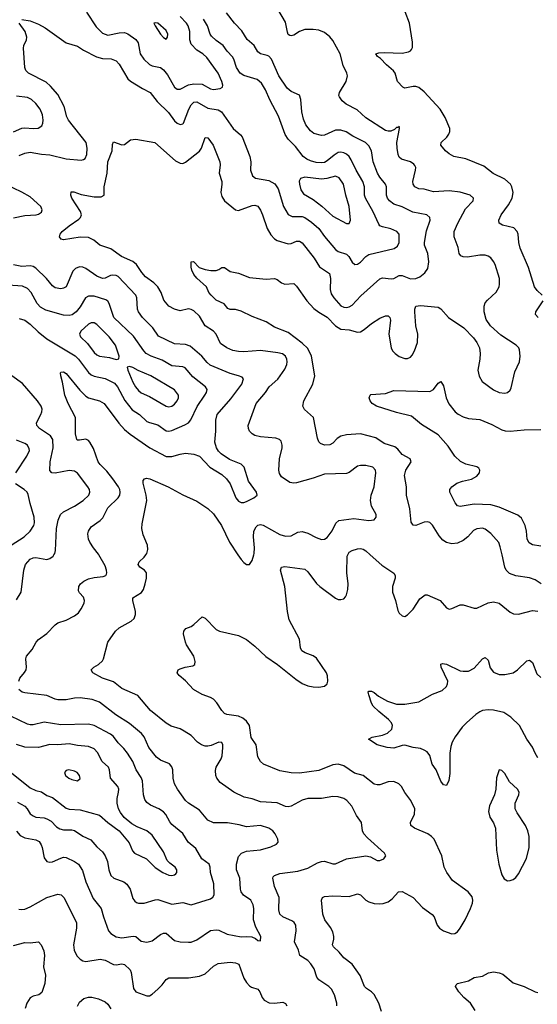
# Model space of a CAD drawing. Header units: inches. Extents: x 990586 to 1117858, y 769490 to 892071.
# Tile 184 of 248: x 1043894 to 1047625, y 856761 to 863855. Entities that reach past the tile are written whole.
import ezdxf

# ---------------------------------------------------------------- set-up
doc = ezdxf.new("R2010")
doc.units = ezdxf.units.IN
doc.header["$MEASUREMENT"] = 0
doc.layers.add('B0845', color=7, linetype='Continuous')
doc.layers.add('B0846', color=7, linetype='Continuous')

msp = doc.modelspace()

# ---------------------------------------------------------------- linework, layer by layer
at = {"layer": 'B0845', "color": 6}
for points, elevation in [([(1043870, 859675.8), (1043904.8, 859730), (1043924.8, 859890), (1043936.4, 859930), (1043970, 859968.6), (1043990, 859978), (1044010, 859979.4), (1044090, 859965.5), (1044110, 859971.7), (1044134.3, 859990), (1044140.9, 860000)], 3000), ([(1043886.8, 859090), (1043894.5, 859110), (1043929.5, 859150.5), (1043939.7, 859170), (1043943.7, 859190), (1043939, 859250), (1043941.9, 859270), (1043983.2, 859316.8), (1044012, 859370), (1044030, 859390.4), (1044090, 859432.7), (1044150, 859494.2), (1044170, 859508.2), (1044230, 859528.7), (1044290, 859559.4), (1044317.4, 859582.6), (1044337.6, 859610), (1044358.3, 859650), (1044361.2, 859670), (1044353.8, 859693.8), (1044325.3, 859725.3), (1044318.9, 859738.9), (1044320.3, 859770), (1044332.9, 859790), (1044355.9, 859810), (1044390, 859825.8), (1044430, 859837), (1044496.8, 859843.2), (1044513.7, 859850), (1044519.5, 859860.5), (1044523, 859870), (1044520.6, 859890), (1044510, 859920.2), (1044464.8, 860000)], 2900), ([(1046180.5, 856750), (1046179.4, 856770), (1046162.3, 856830), (1046142.4, 856870), (1046123.4, 856890), (1046050, 856938.1), (1046036.5, 856956.5), (1046015.7, 857015.7), (1045993.1, 857053.1), (1045970, 857077), (1045912.9, 857112.9), (1045904.4, 857150), (1045875.6, 857210), (1045886.1, 857290), (1045883.6, 857330), (1045873, 857350), (1045860.2, 857360.2), (1045790.1, 857390.1), (1045768.9, 857410), (1045762.6, 857442.6), (1045765.1, 857530), (1045730.8, 857610), (1045718.3, 857670), (1045721.9, 857678.1), (1045731.2, 857690), (1045770, 857702.4), (1045899.1, 857720.9), (1045970, 857740.7), (1046040, 857780), (1046070, 857790.3), (1046090, 857791.2), (1046150, 857772.7), (1046170, 857772.3), (1046250, 857807.9), (1046390, 857831.2), (1046422.8, 857822.8), (1046470, 857798.1), (1046490, 857796.9), (1046518.9, 857810), (1046532.7, 857830), (1046524.6, 857850), (1046401.1, 857961.1), (1046375.3, 857990), (1046366, 858010), (1046356.7, 858070), (1046320.7, 858120.7), (1046288.8, 858188.8), (1046252.8, 858230), (1046230, 858243.8), (1046190, 858254.8), (1046150, 858258.6), (1046070, 858244.5), (1045970, 858244.7), (1045929.1, 858230.9), (1045850, 858187.5), (1045830, 858184.1), (1045810, 858187.1), (1045750, 858212.6), (1045630, 858220.5), (1045570, 858240.6), (1045512.2, 858252.2), (1045438, 858290), (1045339.7, 858359.7), (1045315.1, 858390), (1045307.7, 858410), (1045305.2, 858445.2), (1045310.6, 858470), (1045346.3, 858530), (1045353.6, 858550), (1045359.1, 858610), (1045357.8, 858630), (1045350, 858647.4), (1045330, 858650.5), (1045274.1, 858625.9), (1045250, 858619.8), (1045230, 858620.8), (1045203.9, 858630), (1045176.6, 858650), (1045130, 858696.4), (1045079.9, 858730), (1045050, 858744.9), (1044985, 858765), (1044950, 858785.7), (1044837.3, 858877.3), (1044744.6, 858984.6), (1044630, 859035.2), (1044570, 859084.5), (1044490, 859110.7), (1044421.8, 859150), (1044409.9, 859170), (1044428, 859190), (1044461.1, 859210), (1044490, 859236.3), (1044498.3, 859250), (1044529.9, 859370), (1044584, 859450), (1044610, 859474.1), (1044698.3, 859521.7), (1044718.3, 859541.7), (1044728.3, 859570), (1044728.2, 859590), (1044708.3, 859670), (1044710.5, 859689.5), (1044772.4, 859727.6), (1044785.5, 859750), (1044799.4, 859790), (1044807.7, 859830), (1044807.6, 859870), (1044793.1, 859890), (1044761.1, 859910), (1044748.4, 859930), (1044754.8, 859950), (1044790, 859981.4), (1044803.7, 860000)], 2800), ([(1046501.5, 856710), (1046482.3, 856770), (1046450, 856832.2), (1046430.7, 856850.7), (1046393.5, 856873.5), (1046379.2, 856890), (1046347.3, 856967.3), (1046291.1, 857051.1), (1046230, 857095.2), (1046196.8, 857136.8), (1046155.1, 857175.1), (1046149.8, 857190), (1046158.9, 857230), (1046158.1, 857250), (1046150, 857282.7), (1046135.3, 857315.3), (1046093.8, 857370), (1046079.6, 857410), (1046069.3, 857510), (1046077.7, 857530), (1046090, 857538.7), (1046150, 857543.3), (1046270, 857538.3), (1046330, 857555.9), (1046350, 857548.9), (1046390, 857510.4), (1046410, 857498.7), (1046450, 857486.2), (1046490, 857483.9), (1046513.2, 857486.8), (1046550, 857500.2), (1046578.5, 857521.5), (1046624, 857570), (1046650, 857574), (1046730.5, 857530.5), (1046797.9, 857457.9), (1046867.6, 857407.6), (1046882, 857390), (1046903.5, 857330), (1046919.8, 857310), (1046950, 857289.3), (1047010, 857269.7), (1047030, 857271.2), (1047050, 857283.8), (1047070, 857308.4), (1047106, 857370), (1047143.6, 857450), (1047157.1, 857490), (1047159.7, 857510), (1047155.2, 857535.2), (1047126.8, 857570), (1047013.5, 857653.5), (1046972.2, 857710), (1046954.6, 857750), (1046938, 857830), (1046881.1, 857950), (1046863.2, 857970), (1046834.9, 857990), (1046738.8, 858030), (1046713.8, 858050), (1046711.3, 858070), (1046739.8, 858130), (1046741.2, 858170), (1046714.5, 858230), (1046670, 858285.8), (1046645.3, 858330), (1046626.7, 858350), (1046590, 858366.8), (1046550, 858362.9), (1046490, 858341.9), (1046470, 858341.2), (1046450, 858347.8), (1046370, 858408.8), (1046307, 858427), (1046230, 858479.1), (1046190.6, 858490.6), (1046150, 858487.3), (1046050, 858446.6), (1045910, 858426.9), (1045849.7, 858429.7), (1045770, 858442.1), (1045650.6, 858490.6), (1045629.1, 858509.1), (1045610, 858542.8), (1045598, 858630), (1045563.3, 858683.3), (1045550.7, 858770), (1045530, 858802), (1045502.5, 858822.5), (1045470, 858837.2), (1045388.1, 858848.1), (1045370, 858855), (1045350, 858876.7), (1045314.1, 858934.1), (1045290, 858958.7), (1045270, 858971.1), (1045210, 858994.1), (1045145.8, 859030), (1045090.3, 859090.3), (1045043.1, 859130), (1045029.7, 859150), (1045037.4, 859170), (1045050, 859177.1), (1045086.6, 859190), (1045141.3, 859198.7), (1045157.3, 859210), (1045159.7, 859230), (1045149.9, 859270), (1045096.1, 859350), (1045088.3, 859370), (1045075.8, 859430), (1045076.9, 859450), (1045090.9, 859469.1), (1045130, 859484), (1045150, 859496.9), (1045210, 859552.2), (1045230, 859543.2), (1045310, 859461.1), (1045334, 859450), (1045470, 859419), (1045530, 859389.4), (1045590, 859342.2), (1045667.3, 859267.3), (1045751.7, 859210), (1045883.3, 859103.3), (1045930, 859072.5), (1045970, 859056.6), (1046010, 859047.9), (1046050, 859045.1), (1046090, 859053.1), (1046109.4, 859070.6), (1046115.6, 859090), (1046113.6, 859126.4), (1046106.2, 859150), (1046034.6, 859254.6), (1046010, 859271.3), (1045952.3, 859292.3), (1045927.9, 859307.9), (1045918.9, 859330), (1045910.9, 859390.9), (1045837.6, 859530), (1045825, 859590), (1045805.1, 859770), (1045773.4, 859890), (1045781.4, 859910), (1045804, 859916), (1045950, 859895.9), (1045970, 859877.6), (1046033.3, 859793.3), (1046056.5, 859770), (1046170, 859686.6), (1046190, 859678.2), (1046210, 859676.5), (1046230, 859683.3), (1046242.6, 859697.4), (1046250.2, 859710), (1046259.7, 859750), (1046260.6, 859790), (1046251.6, 859870), (1046254.8, 859990), (1046260.3, 860000)], 2700), ([(1045466.7, 860000), (1045490, 859964.8), (1045510, 859943.4), (1045530, 859930.6), (1045550, 859928.8), (1045570, 859957.7), (1045581.1, 860000)], 2800), ([(1046420.4, 860000), (1046503.7, 859923.7), (1046590, 859867.9), (1046599.9, 859850), (1046599.9, 859830), (1046580.5, 859770), (1046580.9, 859730), (1046602.1, 859670), (1046619.4, 859599.4), (1046630, 859578), (1046650, 859558.9), (1046670, 859555.8), (1046690, 859565.9), (1046730, 859608.7), (1046777.8, 859682.2), (1046815.6, 859710), (1046830, 859712.1), (1046924.6, 859670), (1046970, 859617.3), (1046990, 859608.9), (1047010, 859611.6), (1047070, 859638.1), (1047090, 859638.7), (1047170, 859615.1), (1047190, 859616.1), (1047270, 859653.9), (1047310, 859661.8), (1047350.6, 859650.6), (1047430, 859585.6), (1047453.9, 859573.9), (1047490, 859571.4), (1047590, 859597.5), (1047630, 859594.4)], 2700), ([(1047653.1, 859790), (1047610, 859819.9), (1047570, 859834.4), (1047470, 859848.3), (1047425.7, 859865.7), (1047400.3, 859890), (1047392.2, 859910), (1047371.4, 860000)], 2700), ([(1047630, 858537.2), (1047609.3, 858569.3), (1047590, 858614.2), (1047550, 858670.4), (1047496.4, 858770), (1047433.1, 858830), (1047382.9, 858862.9), (1047310, 858880.9), (1047270, 858882.4), (1047230, 858876.6), (1047210, 858868.9), (1047182.4, 858850), (1047113.8, 858790), (1047083.3, 858756.7), (1047032.8, 858687.2), (1047012.4, 858650), (1047001.4, 858618.6), (1046993.8, 858570), (1046995.2, 858424.9), (1046986.6, 858373.4), (1046970, 858338.4), (1046950, 858342), (1046930, 858369.7), (1046895, 858450), (1046868.3, 858490), (1046850, 858552.8), (1046830, 858578.7), (1046810, 858592.8), (1046783.8, 858603.8), (1046730, 858611.6), (1046670, 858627.3), (1046650, 858625.5), (1046590, 858606.9), (1046543.1, 858610), (1046470, 858629.2), (1046408.7, 858670), (1046435.4, 858684.6), (1046510, 858700.7), (1046546, 858714), (1046576, 858744), (1046580.7, 858770), (1046573, 858790), (1046553.1, 858813.1), (1046483.7, 858870), (1046442.7, 858910), (1046430.8, 858930), (1046409.8, 858990), (1046405.7, 859010), (1046410, 859017.1), (1046430, 859016.1), (1046450, 859006.5), (1046481, 858981), (1046544.6, 858944.6), (1046610, 858923.3), (1046670, 858923.7), (1046770, 858940.7), (1046870, 858995.2), (1046939.1, 859020.9), (1046969.9, 859050), (1046978.7, 859070), (1046979.5, 859090), (1046932.7, 859190), (1046929.3, 859210.7), (1046942.5, 859217.5), (1046970, 859211.4), (1047070, 859164.3), (1047090, 859160.4), (1047130, 859162.2), (1047170, 859182.8), (1047230, 859250.2), (1047250, 859259), (1047270, 859240.3), (1047285.6, 859185.6), (1047310, 859152.9), (1047350, 859137.3), (1047390, 859135.9), (1047451.4, 859150), (1047481.9, 859170), (1047550, 859234.7), (1047570, 859240.1), (1047590, 859222.7), (1047622.4, 859142.4), (1047650, 859116.6)], 2600), ([(1043870, 858008.5), (1043897.6, 857977.6), (1043930, 857959.6), (1044010, 857946.6), (1044033.3, 857933.3), (1044049.5, 857910), (1044056.5, 857890), (1044070, 857815.9), (1044090, 857790.5), (1044110, 857785.4), (1044130, 857788.1), (1044190, 857814.1), (1044210, 857819.8), (1044230, 857818.9), (1044290, 857789.5), (1044317.7, 857770), (1044345.9, 857725.9), (1044370, 857644.2), (1044423.1, 857523.1), (1044481.8, 857450), (1044497.8, 857390), (1044534.9, 857290), (1044550.1, 857270), (1044590, 857247.9), (1044630, 857240.3), (1044712.7, 857252.7), (1044730, 857249.3), (1044770, 857216.2), (1044810, 857207.7), (1044850, 857217.7), (1044910, 857263.4), (1044930, 857272.7), (1044950, 857274), (1045010, 857221), (1045050, 857210.5), (1045110, 857207.5), (1045130, 857209), (1045170, 857225.2), (1045270, 857291.6), (1045310, 857298.4), (1045330, 857294.9), (1045390, 857266.5), (1045490, 857246.3), (1045530, 857249.7), (1045566.1, 857246.1), (1045594.2, 857234.2), (1045610, 857221.2), (1045630, 857218.7), (1045633, 857250), (1045596.2, 857316.2), (1045579.5, 857370), (1045581.6, 857450), (1045577.7, 857477.7), (1045560.2, 857510), (1045508.2, 857548.2), (1045490.9, 857570.9), (1045485.1, 857590), (1045480.6, 857670), (1045455.7, 857730), (1045456.1, 857770), (1045470, 857826.6), (1045492.5, 857850), (1045530, 857863.2), (1045630, 857873.8), (1045705.2, 857894.8), (1045746.1, 857913.9), (1045757.7, 857930), (1045755.6, 857950), (1045735.1, 857990), (1045718.8, 858010), (1045690, 858030.2), (1045630, 858048.9), (1045530, 858039.3), (1045474.8, 858054.7), (1045392.7, 858067.3), (1045290, 858068.1), (1045250, 858087.4), (1045190, 858159.2), (1045110, 858209.9), (1045090, 858230), (1045030.5, 858310), (1045010, 858350), (1045001.1, 858390), (1044997.5, 858450), (1044990, 858473), (1044972.8, 858492.8), (1044910, 858519.7), (1044881.2, 858541.2), (1044824.7, 858610), (1044790, 858688.7), (1044773.1, 858713.1), (1044685, 858785), (1044586.9, 858846.9), (1044470, 858938.8), (1044416.4, 858956.4), (1044330, 858968.1), (1044290, 858966.8), (1044230, 858953.7), (1044170, 858955.3), (1044150, 858959.3), (1044090, 858985.1), (1043930, 859004.2), (1043911, 859011), (1043888.6, 859028.6)], 2900), ([(1043877.6, 858217.6), (1043930, 858189.3), (1043948.4, 858170), (1043970, 858133.4), (1043990, 858117.6), (1044010, 858109.7), (1044070, 858104.8), (1044090, 858098.3), (1044119.7, 858079.7), (1044160.3, 858040.3), (1044184.4, 858024.4), (1044210, 858016.9), (1044270, 858017.2), (1044290, 858013), (1044350, 857971.5), (1044406, 857946), (1044450, 857895), (1044490, 857859.3), (1044509.6, 857830), (1044527, 857790), (1044535.3, 857730), (1044551, 857690), (1044572.1, 857670), (1044644.1, 857644.1), (1044666.4, 857626.4), (1044691, 857590), (1044710, 857522.6), (1044723.6, 857503.6), (1044735.4, 857495.4), (1044750, 857489.8), (1044790, 857490.3), (1044870, 857514.7), (1044890, 857515.2), (1044990, 857483.4), (1045070, 857494.4), (1045130, 857477.6), (1045270, 857521.5), (1045287.3, 857532.7), (1045295.7, 857550), (1045292.5, 857630), (1045270.2, 857710), (1045267, 857750), (1045258.9, 857770), (1045207.9, 857807.9), (1045164.6, 857884.6), (1045108.7, 857930), (1045070, 857992.6), (1044990, 858055.8), (1044975.1, 858075.1), (1044948.1, 858128.1), (1044930, 858148.4), (1044898, 858170), (1044836, 858196), (1044810, 858215.7), (1044797, 858237), (1044786.1, 858270), (1044778.2, 858370), (1044770, 858395.6), (1044734.1, 858450), (1044709.6, 858510), (1044672, 858570), (1044645, 858605), (1044604.9, 858644.9), (1044570, 858691.4), (1044547.7, 858707.7), (1044430, 858769.5), (1044390, 858779.6), (1044190, 858774), (1044070, 858794), (1043990, 858774.8), (1043970, 858774), (1043950, 858780.2), (1043830, 858837)], 3000), ([(1043798.5, 858458.5), (1043970, 858319.8), (1044010, 858302.5), (1044050, 858292.6), (1044090, 858266.1), (1044130.5, 858250.5), (1044230, 858173), (1044250, 858166.5), (1044330, 858162), (1044470, 858122.4), (1044530, 858070.3), (1044611.6, 858011.6), (1044683.8, 857923.8), (1044707.7, 857867.7), (1044722, 857850), (1044807.2, 857810), (1044870, 857746.9), (1044925.6, 857710), (1044970, 857691.4), (1044990, 857688.4), (1045010, 857692.6), (1045019, 857701), (1045026.6, 857710), (1045026.7, 857730), (1045013.8, 857750), (1044977.2, 857777.2), (1044958.1, 857798.1), (1044930, 857859.7), (1044850, 857980.5), (1044810, 858011.3), (1044740.4, 858040.4), (1044702.1, 858062.1), (1044647.2, 858107.2), (1044621.6, 858141.6), (1044607.1, 858170), (1044595.4, 858210), (1044596.4, 858243.6), (1044606.8, 858290), (1044607.7, 858310), (1044601.3, 858330), (1044548, 858390), (1044541.8, 858450), (1044534, 858470), (1044489.3, 858509.3), (1044455.2, 858575.2), (1044430, 858600.7), (1044390, 858619.2), (1044310, 858625.4), (1044250, 858636.6), (1044170, 858629.3), (1044110, 858633.7), (1044028.3, 858611.7), (1043930, 858614.3), (1043870, 858632.8)], 3100), ([(1043887.4, 857447.4), (1043910, 857443.7), (1043930, 857446.5), (1043970, 857462.3), (1044090, 857529.6), (1044170, 857553.3), (1044193.1, 857550), (1044212.9, 857530), (1044302.4, 857350), (1044304.2, 857310), (1044281.4, 857190), (1044285.7, 857150), (1044306, 857110), (1044330, 857086.4), (1044350, 857074.6), (1044369.8, 857069.8), (1044473.7, 857086.3), (1044510, 857078.2), (1044570, 857048.7), (1044590, 857045.2), (1044630, 857052), (1044650, 857047.9), (1044689.2, 857010), (1044698.5, 856990), (1044715, 856875), (1044730.1, 856850), (1044810, 856821.4), (1044830, 856822.9), (1044850, 856834.7), (1044890, 856870.1), (1044920, 856900), (1044950, 856939.5), (1044970, 856950.5), (1045111.7, 856951.7), (1045190, 856963.2), (1045230, 856980.7), (1045290, 857036.2), (1045325.3, 857054.7), (1045410, 857065), (1045450, 857060.7), (1045472.4, 857050), (1045510.8, 856950), (1045530, 856917.3), (1045550, 856893.9), (1045564.4, 856884.4), (1045610, 856868.9), (1045625.4, 856850), (1045640.9, 856810), (1045656, 856790), (1045692.6, 856772.6), (1045730, 856770), (1045790, 856775.3), (1045810, 856766.3), (1045819.2, 856750)], 2800), ([(1043850, 857183.5), (1043930, 857205.2), (1043970, 857204), (1044030, 857210.8), (1044049.6, 857190), (1044067.1, 857147.1), (1044073.5, 857113.5), (1044065.6, 857030), (1044080.8, 856970), (1044075.7, 856910), (1044053.6, 856846.4), (1044030.8, 856830), (1043990, 856818.9), (1043970, 856806.8), (1043945.6, 856770), (1043933.9, 856730)], 2700), ([(1047177, 856717), (1047143.2, 856770), (1047095.1, 856810), (1047060.5, 856850), (1047035.1, 856890), (1047039.3, 856900.7), (1047048.7, 856910), (1047129, 856930), (1047170, 856954), (1047230, 856962.8), (1047272.6, 856987.4), (1047310, 856994), (1047350, 856987.8), (1047377.4, 856977.4), (1047450, 856916.6), (1047529.7, 856889.7), (1047610, 856849.6), (1047630, 856846.3)], 2600), ([(1044311.7, 856748.3), (1044324.5, 856775.5), (1044357.2, 856802.8), (1044390, 856812.4), (1044413.3, 856813.3), (1044460.9, 856800.9), (1044510, 856777.5), (1044530, 856761), (1044550, 856728.2)], 2700)]:
    msp.add_lwpolyline(points, dxfattribs=dict(at, elevation=elevation))
for points, elevation in [([(1044247.7, 858450), (1044230, 858444.8), (1044216.3, 858430), (1044224.8, 858410), (1044248.2, 858390), (1044270, 858379.4), (1044310, 858370.2), (1044330, 858387.2), (1044324.2, 858410), (1044308.2, 858430), (1044290, 858440.6)], 3200), ([(1047350, 858449.7), (1047330, 858392), (1047325.3, 858310), (1047317.1, 858270), (1047281.4, 858190), (1047273.6, 858150), (1047283.4, 858110), (1047310, 858067.5), (1047322.7, 858030), (1047331.8, 857871.8), (1047348.1, 857770), (1047370, 857694.3), (1047385.9, 857665.9), (1047410, 857651.6), (1047430, 857652), (1047450, 857659.2), (1047470, 857673.6), (1047490, 857700.6), (1047547.6, 857812.4), (1047565.5, 857890), (1047565.9, 857970), (1047557.4, 858010), (1047541, 858050), (1047479.2, 858139.2), (1047465.4, 858170), (1047465.7, 858210), (1047491.9, 858270), (1047493.8, 858290), (1047482.4, 858310), (1047424, 858364), (1047390, 858423.2), (1047370, 858445.5)], 2700)]:
    msp.add_lwpolyline(points, close=True, dxfattribs=dict(at, elevation=elevation))
at = {"layer": 'B0846', "color": 6}
for points, elevation in [([(1045581.1, 860000), (1045583.7, 860010), (1045586.3, 860050), (1045578.9, 860130), (1045582.9, 860170), (1045598.5, 860201.5), (1045610, 860213.8), (1045630, 860219), (1045650, 860213.1), (1045770, 860145.6), (1045810, 860132.7), (1045850, 860135.7), (1045897.7, 860162.3), (1045930, 860167.3), (1045970, 860156.4), (1046030, 860124.4), (1046070, 860110.5), (1046090, 860111.6), (1046110, 860124.5), (1046146.6, 860173.4), (1046173.3, 860226.7), (1046194, 860246), (1046301.9, 860261.9), (1046410, 860246), (1046450, 860252.5), (1046463.9, 860270), (1046463.7, 860290), (1046430.8, 860350), (1046423, 860390), (1046428.2, 860430), (1046449.7, 860490), (1046460.2, 860590), (1046458.5, 860610), (1046439.4, 860630), (1046390, 860642.7), (1046350, 860644), (1046330, 860637.1), (1046270, 860591.8), (1046250, 860585.9), (1046090, 860580.9), (1046010, 860552), (1045890, 860518.8), (1045870, 860516.3), (1045841.4, 860521.4), (1045782.3, 860562.3), (1045765.6, 860585.6), (1045761.2, 860610), (1045767.5, 860690), (1045786.3, 860770), (1045787.1, 860790), (1045778, 860818), (1045767.5, 860830), (1045740.9, 860840.9), (1045630, 860849.7), (1045590, 860859.8), (1045570.6, 860870.6), (1045551.4, 860890), (1045543.1, 860910), (1045541.1, 860930), (1045597.9, 861090), (1045666.7, 861170), (1045691.3, 861210), (1045755.4, 861264.6), (1045804.1, 861335.9), (1045819.1, 861370), (1045822.3, 861390), (1045819.5, 861410), (1045808.9, 861430), (1045787.2, 861447.2), (1045755.7, 861455.7), (1045630, 861471.1), (1045510, 861462.9), (1045470, 861465), (1045430, 861471.2), (1045387.2, 861490), (1045341.6, 861521.6), (1045310.4, 861590.4), (1045290.6, 861610), (1045230.2, 861650.2), (1045190, 861718.7), (1045150, 861757.4), (1045130, 861768.1), (1045110, 861771.3), (1045050, 861756.2), (1045010, 861768.3), (1044970, 861791.6), (1044934.1, 861834.1), (1044912.7, 861890), (1044889.8, 861930), (1044860.2, 861960.2), (1044801.5, 862001.5), (1044773.5, 862033.5), (1044734.9, 862090), (1044710, 862111.9), (1044628.4, 862148.4), (1044550, 862203.5), (1044471, 862231), (1044427.2, 862267.2), (1044390, 862285), (1044330, 862288), (1044210, 862267.8), (1044193.8, 862273.8), (1044179.9, 862290), (1044184.6, 862310), (1044200.7, 862330), (1044249.5, 862370), (1044321, 862419), (1044332.6, 862430), (1044339.9, 862450), (1044333.1, 862473.1), (1044269.9, 862570), (1044262.3, 862590), (1044265.5, 862614.5), (1044285.1, 862614.9), (1044336.5, 862596.5), (1044430, 862578.7), (1044481.6, 862578.4), (1044502.7, 862590), (1044502.7, 862650), (1044525.3, 862750), (1044530.3, 862830), (1044560.2, 862910), (1044564, 862956), (1044570, 862974.4), (1044630, 862952.9), (1044650, 862957), (1044691.7, 862988.3), (1044730, 862994.7), (1044868.2, 862970), (1045018.1, 862838.1), (1045050, 862820.7), (1045070, 862819.9), (1045090, 862829.7), (1045190, 862908.1), (1045204.7, 862930), (1045230, 863007.3), (1045250, 863003), (1045288.1, 862950), (1045336.6, 862830), (1045339.9, 862810), (1045333, 862750), (1045350, 862690), (1045351.4, 862670), (1045343.3, 862610), (1045350, 862581.7), (1045369.8, 862550), (1045450, 862486.1), (1045470, 862480.2), (1045570, 862515.7), (1045590, 862518.1), (1045610, 862512), (1045630, 862482.5), (1045644.4, 862450), (1045677.6, 862350), (1045705.3, 862305.3), (1045730, 862276.7), (1045750, 862264.2), (1045830, 862240.9), (1045850, 862243.2), (1045890, 862259.3), (1045910, 862259.4), (1045930, 862248.3), (1046015.7, 862135.7), (1046054.5, 862074.5), (1046126, 862026), (1046134.4, 861990), (1046131.9, 861910), (1046140.3, 861880.3), (1046157.2, 861850), (1046210, 861793.5), (1046230, 861783.8), (1046250, 861781.9), (1046270, 861786.3), (1046290, 861798.4), (1046354.2, 861865.8), (1046490, 861988.8), (1046510, 861994.8), (1046572.2, 861987.8), (1046590, 861991.4), (1046630, 862012.2), (1046650, 862011.4), (1046710, 861988.6), (1046750, 861989.2), (1046778.7, 862001.3), (1046814.2, 862030), (1046837.1, 862062.9), (1046842.5, 862110), (1046835.4, 862170), (1046810.8, 862230), (1046812.5, 862250), (1046825.7, 862334.3), (1046851.7, 862411.7), (1046850.8, 862430.8), (1046829.3, 862449.3), (1046728, 862468), (1046650, 862505.5), (1046590, 862524.9), (1046560.2, 862550), (1046545.3, 862570), (1046538.2, 862590), (1046537.1, 862650), (1046530.5, 862670), (1046490, 862719.7), (1046472.1, 862750), (1046441.7, 862830), (1046430.6, 862910.6), (1046410, 862947.3), (1046387.4, 862970), (1046295.2, 863015.2), (1046246.2, 863046.2), (1046210, 863060), (1046170, 863059.5), (1046090, 863023.3), (1046070, 863020.8), (1046015.2, 863035.2), (1045990, 863054), (1045957.6, 863097.6), (1045939.2, 863139.2), (1045927.6, 863190), (1045919.7, 863279.7), (1045910.6, 863310.6), (1045850, 863336.6), (1045822.6, 863362.6), (1045762.2, 863450), (1045708.1, 863570), (1045690, 863591.3), (1045677.9, 863597.9), (1045630, 863609.7), (1045610, 863623.5), (1045583.9, 863670), (1045533.3, 863713.3), (1045494.8, 863774.8), (1045442.9, 863830), (1045383.5, 863903.5)], 2800), ([(1044376.7, 863910), (1044444.4, 863804.4), (1044490, 863757.5), (1044530, 863743.9), (1044610, 863759.9), (1044650, 863762.5), (1044674.1, 863754.1), (1044731.4, 863711.4), (1044748.2, 863688.2), (1044762.1, 863610), (1044788.3, 863570), (1044830, 863532.4), (1044850, 863523.4), (1044909.7, 863509.7), (1044930, 863494.6), (1044958.5, 863458.5), (1045009.3, 863369.3), (1045030, 863353.9), (1045050, 863353.8), (1045110, 863384.9), (1045150, 863393.8), (1045210, 863389.9), (1045270, 863357.1), (1045290, 863352.3), (1045340.1, 863359.9), (1045356.2, 863370), (1045357.3, 863382.7), (1045351, 863410), (1045324, 863470), (1045243.7, 863583.7), (1045214.4, 863610), (1045170, 863635.9), (1045130, 863678.1), (1045119.8, 863710), (1045120, 863770), (1045107.3, 863810), (1045095.2, 863830), (1045050, 863878.9)], 3000), ([(1047371.4, 860000), (1047358, 860058), (1047347, 860087), (1047290, 860152.3), (1047250, 860183.2), (1047230, 860190.3), (1047190, 860187.8), (1047165.9, 860174.1), (1047124.9, 860130), (1047090, 860103.1), (1047050, 860083.4), (1047010, 860077.5), (1046970, 860087.8), (1046944.8, 860104.8), (1046917.3, 860137.3), (1046870, 860212.3), (1046850, 860231.6), (1046830, 860237.8), (1046810, 860234.1), (1046750, 860209.6), (1046730, 860212.4), (1046715.6, 860235.6), (1046707.1, 860330), (1046681.9, 860430), (1046681.3, 860490), (1046668.8, 860570), (1046676.7, 860610), (1046716.4, 860670), (1046709.8, 860690), (1046650, 860722.6), (1046619.5, 860759.5), (1046597, 860777), (1046520.9, 860800.9), (1046461.9, 860841.9), (1046350, 860870.6), (1046250, 860864), (1046210, 860854.9), (1046182.6, 860837.4), (1046150, 860803.6), (1046130, 860790.8), (1046090, 860789.6), (1046062, 860802), (1046050, 860814), (1046040.5, 860840.5), (1046011.7, 860990), (1045945.8, 861045.8), (1045934.4, 861070), (1045941.9, 861110), (1046006.1, 861230), (1046022.2, 861290), (1045998.6, 861430), (1045970, 861485.4), (1045930, 861525), (1045830, 861602), (1045730, 861639.8), (1045670, 861677.9), (1045570, 861716.2), (1045490, 861754.6), (1045450, 861766.4), (1045410, 861766.4), (1045393.4, 861773.4), (1045366.7, 861806.7), (1045310, 861835.1), (1045273.8, 861870), (1045258.5, 861890), (1045240.2, 861930), (1045170, 861992.7), (1045150, 862018), (1045135.4, 862050), (1045128.8, 862071.2), (1045129.4, 862110.6), (1045147.3, 862112.7), (1045188.8, 862068.8), (1045230, 862054.5), (1045271.5, 862048.5), (1045311.2, 862048.8), (1045330, 862054.3), (1045350, 862069.1), (1045370, 862070.3), (1045410, 862040.5), (1045470, 862029.3), (1045550, 861997.4), (1045670, 861985), (1045730, 861990.5), (1045750, 861983.4), (1045780.2, 861960.2), (1045804.4, 861950), (1045870, 861953.2), (1045890, 861936.2), (1045964.3, 861830), (1046014.6, 861774.6), (1046050, 861746.7), (1046110, 861712.2), (1046170, 861649), (1046210, 861626.3), (1046270, 861620.1), (1046330, 861603.1), (1046350, 861605.8), (1046377.9, 861622.1), (1046430, 861667), (1046490, 861704.8), (1046530, 861722.1), (1046550, 861722.1), (1046563, 861710), (1046567.6, 861690), (1046555.2, 861590), (1046572.1, 861490), (1046581.8, 861470), (1046599.9, 861450), (1046630, 861429.3), (1046670, 861413.5), (1046690, 861414.4), (1046710, 861424.2), (1046722.4, 861437.6), (1046740.7, 861470), (1046760.8, 861530), (1046764.4, 861590), (1046749.5, 861650), (1046741.3, 861750), (1046741.6, 861770), (1046749.3, 861790), (1046784, 861796), (1046910, 861784.5), (1046930, 861771.4), (1046984.3, 861710), (1047094.4, 861634.4), (1047164, 861564), (1047189.8, 861529.8), (1047207.5, 861490), (1047213.1, 861450), (1047210.9, 861410), (1047196.6, 861330), (1047205.8, 861285.8), (1047227.3, 861247.3), (1047310, 861188), (1047350, 861167.8), (1047390, 861163), (1047410, 861167.8), (1047430, 861185.7), (1047437.3, 861202.7), (1047462.9, 861317.1), (1047497.7, 861390), (1047502.6, 861430), (1047497.1, 861477.1), (1047491.4, 861491.4), (1047473.5, 861510), (1047361.7, 861581.7), (1047288.4, 861648.4), (1047255.4, 861695.4), (1047241.1, 861750), (1047242.1, 861790), (1047250, 861814.3), (1047265.2, 861834.8), (1047328.5, 861891.5), (1047350, 861930), (1047353.7, 861950), (1047352.2, 861990), (1047320.9, 862090), (1047310, 862113), (1047290, 862138.6), (1047271.8, 862151.8), (1047250, 862159), (1047210, 862158.5), (1047123, 862143), (1047090, 862145.5), (1047073.8, 862153.8), (1047062.3, 862170), (1047054.4, 862214.4), (1047025.5, 862290), (1047026.8, 862330), (1047051.1, 862390), (1047108.6, 862491.4), (1047163.2, 862550), (1047166.2, 862570), (1047141.4, 862590), (1047070, 862612.9), (1046990, 862621.2), (1046875.9, 862615.9), (1046810, 862634.5), (1046770, 862637.3), (1046743.3, 862650), (1046729.7, 862670), (1046727.3, 862690), (1046747.2, 862770), (1046748.5, 862790), (1046743.3, 862803.3), (1046734.6, 862814.6), (1046710, 862830), (1046645.3, 862850), (1046630, 862864.9), (1046623.2, 862883.2), (1046615, 862930), (1046613.5, 862970), (1046631.3, 863070), (1046630, 863088.7), (1046621.4, 863078.6), (1046610, 863078.3), (1046596.3, 863063.7), (1046570, 863052.5), (1046550, 863051), (1046530, 863057.1), (1046390, 863148.6), (1046325.9, 863205.9), (1046247, 863247), (1046217.3, 863270), (1046198.1, 863298.1), (1046194.9, 863310), (1046198.4, 863330), (1046247.2, 863410), (1046257.9, 863450), (1046252.5, 863470), (1046225.2, 863525.2), (1046203.6, 863610), (1046150, 863705.2), (1046130, 863730.9), (1046090, 863762.3), (1046050, 863778.4), (1046010, 863785.4), (1045950, 863784.1), (1045910.3, 863769.7), (1045870, 863744.4), (1045850, 863737.7), (1045841.5, 863741.5), (1045830, 863748.6), (1045824.5, 863764.5), (1045810, 863837), (1045755.3, 863930)], 2700), ([(1047661, 861870), (1047623.3, 861903.3), (1047605.5, 861930), (1047562.7, 862070), (1047502.6, 862210), (1047491.8, 862250), (1047486.3, 862310), (1047480.2, 862330), (1047454.8, 862354.8), (1047374.5, 862374.5), (1047349.3, 862390), (1047348.1, 862410), (1047364.8, 862450), (1047418.5, 862521.5), (1047444.7, 862570), (1047451.4, 862610), (1047442.4, 862650), (1047431.4, 862670), (1047390, 862707), (1047307.3, 862747.3), (1047238.8, 862798.8), (1047110, 862851.9), (1047023.9, 862870), (1046990, 862887.6), (1046962.2, 862910), (1046929.9, 862950), (1046932, 862970), (1046972.5, 863007.5), (1046988.3, 863030), (1046995.6, 863050), (1046994.9, 863070), (1046962.1, 863150), (1046924.3, 863210), (1046810, 863335.5), (1046770, 863367.2), (1046750, 863373.4), (1046730, 863372.8), (1046670, 863361.2), (1046656.1, 863370), (1046616.8, 863410), (1046601.2, 863470), (1046587.7, 863487.7), (1046537.9, 863530), (1046495.4, 863575.4), (1046473.5, 863590), (1046460.5, 863610), (1046483.6, 863616.4), (1046521.5, 863618.5), (1046650, 863614.8), (1046696.1, 863623.9), (1046709.9, 863630.1), (1046718.7, 863641.3), (1046725, 863655), (1046726.5, 863693.5), (1046703.6, 863830), (1046672.2, 863912.2)], 2600), ([(1043890, 862877.2), (1043930, 862894.2), (1043970, 862899.5), (1044050, 862885.3), (1044110, 862881.7), (1044230, 862852.1), (1044335.9, 862844.1), (1044353.3, 862846.7), (1044365.2, 862854.8), (1044376.9, 862883.1), (1044381.4, 862930), (1044373.1, 862970), (1044245.9, 863130), (1044234.8, 863154.8), (1044214.4, 863230), (1044170, 863316), (1044115.8, 863375.8), (1044084, 863404), (1043958.2, 863470), (1043938.7, 863490), (1043931.5, 863511.5), (1043921.4, 863650), (1043923.4, 863670), (1043942.6, 863710), (1043945, 863730), (1043932.3, 863770), (1043889.2, 863830)], 2900), ([(1043910, 863857.5), (1043970, 863846.3), (1044030, 863822.9), (1044076.6, 863796.6), (1044228.5, 863688.5), (1044310, 863665.1), (1044355, 863635), (1044447.3, 863587.3), (1044490, 863576.1), (1044552.2, 863572.2), (1044590, 863557.7), (1044610, 863534.1), (1044673.4, 863430), (1044692.8, 863412.8), (1044778.6, 863358.6), (1044834.3, 863330), (1044884.9, 863264.9), (1044965.5, 863185.5), (1045010, 863126.8), (1045030, 863108.5), (1045050, 863098.9), (1045070, 863103.6), (1045074.7, 863110), (1045113.3, 863210), (1045130, 863240.8), (1045150, 863261.4), (1045170, 863263), (1045250, 863218.2), (1045324.9, 863204.9), (1045349.5, 863190), (1045433.6, 863070), (1045485.7, 863025.7), (1045498, 863010), (1045552.6, 862870), (1045559, 862830), (1045558.2, 862770), (1045573.3, 862730), (1045593.9, 862713.9), (1045690, 862696.4), (1045733.6, 862673.6), (1045757.5, 862637.5), (1045796.4, 862510), (1045830, 862451.2), (1045857.4, 862437.4), (1045930, 862436.4), (1045950, 862428.7), (1045996.5, 862396.5), (1046050, 862350), (1046090, 862293.3), (1046170, 862198.6), (1046190, 862184.1), (1046250, 862164.8), (1046267.7, 862147.7), (1046290, 862107.5), (1046310, 862090.8), (1046330, 862094), (1046350, 862108.4), (1046390, 862150), (1046410, 862162.2), (1046593.7, 862206.3), (1046616.5, 862223.5), (1046628.9, 862250), (1046628.3, 862310), (1046613.5, 862330), (1046570, 862349), (1046510, 862361.4), (1046490.8, 862370.8), (1046482, 862382), (1046443, 862470), (1046386.3, 862570), (1046380, 862590), (1046380, 862650), (1046367.3, 862690), (1046318.5, 862770), (1046284.4, 862844.4), (1046268.6, 862868.6), (1046250, 862885.6), (1046230, 862895.8), (1046210, 862899.7), (1046190, 862897), (1046160.1, 862879.9), (1046110, 862837.4), (1046090, 862826.8), (1046070, 862822.8), (1046030, 862826.6), (1045990, 862838.2), (1045964.4, 862850), (1045937.1, 862870), (1045881.2, 862941.2), (1045830, 862994.7), (1045807.7, 863027.7), (1045759, 863159), (1045696.6, 863276.6), (1045666.4, 863350), (1045637.2, 863397.2), (1045605, 863425), (1045510, 863452.5), (1045483.4, 863470), (1045457.4, 863510), (1045437.1, 863570), (1045426.8, 863586.8), (1045390, 863627.4), (1045361.3, 863670), (1045310, 863704.6), (1045275.5, 863735.5), (1045266.9, 863750), (1045248.8, 863810), (1045219.9, 863859.9)], 2900), ([(1043850, 863046.1), (1043910, 863073), (1043930, 863076.3), (1043990, 863070.7), (1044026.8, 863073.2), (1044053.7, 863090), (1044061.1, 863110), (1044062.2, 863130), (1044057.6, 863170), (1044041.3, 863210), (1044010, 863251.1), (1043979.8, 863279.8), (1043950, 863295.5), (1043870, 863304.2)], 3000), ([(1043850, 862428.6), (1043930, 862445), (1044011.8, 862448.2), (1044030, 862453.5), (1044050, 862468.7), (1044054.9, 862485.1), (1044047.3, 862510), (1043970, 862579.5), (1043910, 862613.1), (1043790.3, 862670)], 2900), ([(1044464.8, 860000), (1044463.1, 860003.1), (1044424.8, 860050), (1044400.1, 860090), (1044390, 860111.1), (1044385.7, 860150), (1044390.3, 860170), (1044410, 860200.9), (1044473.5, 860246.5), (1044493.6, 860266.4), (1044530, 860337.8), (1044602.6, 860410), (1044614.7, 860430), (1044618.8, 860450), (1044615.3, 860470), (1044605, 860490), (1044566.3, 860546.3), (1044522, 860602), (1044473, 860650), (1044459.2, 860670), (1044425.2, 860765.2), (1044400.7, 860810), (1044390, 860822), (1044370, 860831.5), (1044324.5, 860824.5), (1044310, 860825.2), (1044304.7, 860830), (1044295.8, 860870), (1044296.2, 860990), (1044243.9, 861090), (1044219.6, 861150), (1044203.3, 861243.3), (1044190.4, 861290), (1044186.9, 861310), (1044190, 861315.8), (1044210, 861317), (1044230, 861306.9), (1044326.8, 861186.8), (1044370, 861142.1), (1044390.8, 861130.8), (1044470, 861108.7), (1044502.7, 861090), (1044608, 860948), (1044650, 860903), (1044690, 860868.1), (1044832, 860770), (1044950, 860707.2), (1044990, 860707.4), (1045050, 860725.5), (1045090, 860731.9), (1045150, 860725.5), (1045189.8, 860709.8), (1045263.5, 860630), (1045350, 860578.4), (1045385.7, 860545.7), (1045410.8, 860510.8), (1045451.3, 860410), (1045470, 860386), (1045490, 860375.8), (1045510, 860376.2), (1045530, 860384.1), (1045581.6, 860410), (1045605.3, 860430), (1045601.4, 860450), (1045542.8, 860530), (1045511.5, 860631.5), (1045490, 860651.5), (1045406.5, 860686.5), (1045347, 860727), (1045326.9, 860746.9), (1045312.2, 860770), (1045300.1, 860810), (1045307.1, 860890), (1045307.6, 860970), (1045317.5, 861010), (1045416.7, 861123.3), (1045495.4, 861230), (1045506.7, 861266.7), (1045498.4, 861278.4), (1045472.2, 861290), (1045410, 861306), (1045266.6, 861366.6), (1045244.8, 861384.8), (1045207.5, 861430), (1045123.1, 861503.1), (1045090, 861513.8), (1045010, 861520), (1044895.1, 861575.1), (1044854.3, 861634.3), (1044779, 861710), (1044750, 861749.2), (1044742.7, 861770), (1044738.9, 861850), (1044730.1, 861870), (1044604.7, 862004.7), (1044590, 862011.9), (1044566, 862014), (1044549.2, 862010.8), (1044510, 861991.9), (1044490, 861990.2), (1044450, 862006.9), (1044370, 862063.4), (1044350, 862071.8), (1044325.5, 862074.5), (1044296.6, 862063.4), (1044278, 862042), (1044230, 861930.3), (1044210, 861919.7), (1044190, 861917), (1044150, 861922.8), (1044130, 861936.8), (1044088, 861990), (1044010, 862064.6), (1043990, 862076.8), (1043970, 862081.3), (1043910, 862076.2), (1043850, 862089)], 2900), ([(1043890, 861703.2), (1043930, 861689.4), (1043970, 861660.6), (1044026.5, 861606.5), (1044090, 861555.6), (1044294.1, 861434.1), (1044318.1, 861410), (1044390, 861314.1), (1044410, 861295.8), (1044430, 861286.3), (1044510, 861269.7), (1044576.4, 861236.4), (1044599.2, 861210), (1044650.7, 861110.7), (1044704.3, 861044.3), (1044757, 861010), (1044810, 860961.1), (1044830, 860951.6), (1044890, 860936.8), (1044950, 860892.2), (1044970, 860890.6), (1044990, 860896), (1045085.1, 860934.9), (1045110, 860950.1), (1045127, 860973), (1045173, 861067), (1045229.4, 861150), (1045240.4, 861170), (1045244.2, 861190), (1045234.2, 861210), (1045141, 861281), (1045086.1, 861346.1), (1045070, 861354.1), (1044990, 861362), (1044920.8, 861400.8), (1044841, 861430), (1044806.5, 861450), (1044787.6, 861470), (1044715.3, 861575.3), (1044572.7, 861710), (1044539.8, 861810), (1044528.1, 861828.1), (1044515.9, 861835.9), (1044430, 861862.1), (1044390, 861862.8), (1044369.2, 861850.8), (1044330, 861787.1), (1044301.2, 861750), (1044271.1, 861728.9), (1044250, 861724.3), (1044210, 861727.1), (1044083, 861763), (1044044.5, 861784.5), (1044018.9, 861810), (1043976.8, 861890), (1043950, 861918.4), (1043914.1, 861934.1), (1043810, 861942.1)], 3000), ([(1047630.6, 861710), (1047611.6, 861730), (1047614, 861750), (1047668.3, 861830)], 2600), ([(1044140.9, 860000), (1044147.4, 860010), (1044152.9, 860030), (1044160.3, 860190), (1044172, 860250), (1044188.2, 860290), (1044209.7, 860310.3), (1044290, 860350.6), (1044351.3, 860390), (1044393.2, 860430), (1044400.3, 860450), (1044397.2, 860470), (1044386, 860490), (1044310, 860586.9), (1044290, 860601.7), (1044250, 860605.9), (1044150, 860587.2), (1044126.5, 860590), (1044110, 860608), (1044113.2, 860670), (1044135.3, 860770), (1044133.3, 860830), (1044116.4, 860856.4), (1044035.7, 860910), (1044017.4, 860930), (1044014.9, 860950), (1044046, 861010), (1044053.6, 861030), (1044054.8, 861050), (1044049, 861070), (1044022.8, 861110), (1043914.6, 861234.6), (1043837.8, 861290)], 3000), ([(1047650, 860062.5), (1047590, 860071.2), (1047565.5, 860085.5), (1047551.1, 860111.1), (1047547.5, 860170), (1047538.2, 860210), (1047510, 860262.3), (1047484.3, 860284.3), (1047350, 860342.2), (1047290, 860359), (1047170, 860365.4), (1047070, 860347.1), (1047050, 860352.8), (1047034, 860374), (1046995.6, 860450), (1046994.2, 860470), (1047008.7, 860490), (1047045.1, 860514.9), (1047086.8, 860530), (1047150, 860543.9), (1047190, 860565.2), (1047209.2, 860590), (1047211.5, 860610), (1047203.5, 860623.5), (1047190, 860634.2), (1047110, 860651.4), (1047071.7, 860671.7), (1047030.5, 860710.5), (1046981.7, 860781.7), (1046910, 860864.5), (1046790, 860939.5), (1046718.9, 860998.9), (1046610, 861024), (1046467.1, 861070), (1046433.6, 861090), (1046420.5, 861110), (1046413.3, 861130), (1046419.5, 861150), (1046425.8, 861154.2), (1046530, 861162.7), (1046590, 861184.3), (1046850, 861176.8), (1046877.9, 861190), (1046910, 861235.6), (1046930, 861247.2), (1046950, 861216.2), (1046967.5, 861130), (1046987.3, 861087.3), (1047034.2, 861030), (1047053.7, 861013.7), (1047090, 860994.6), (1047130, 860981.6), (1047210, 860974.4), (1047297.9, 860937.9), (1047370, 860899.5), (1047393.3, 860893.3), (1047430, 860890.7), (1047530, 860900.3), (1047650, 860901.4)], 2600), ([(1043867.1, 860590), (1043946.6, 860710), (1043963.9, 860750), (1043963.1, 860763.1), (1043950, 860790.2), (1043930, 860802.1), (1043870, 860824.3)], 3100), ([(1044803.7, 860000), (1044810, 860008.6), (1044818, 860038), (1044815, 860070), (1044784.5, 860144.5), (1044774.6, 860190), (1044777.2, 860222.8), (1044809.8, 860390), (1044805.6, 860430), (1044784.7, 860515.3), (1044784.7, 860535.3), (1044793.1, 860546.9), (1044808.5, 860551.5), (1044832, 860548), (1044965, 860490), (1045070, 860431.4), (1045170, 860386.6), (1045250, 860333.7), (1045290, 860295), (1045347.5, 860210), (1045407, 860090), (1045466.7, 860000)], 2800), ([(1043833.4, 860070), (1043925.8, 860130), (1043970.3, 860169.7), (1043994.8, 860210), (1043999.6, 860230), (1043999.3, 860270), (1043969.1, 860370), (1043955, 860435), (1043947.6, 860450), (1043926.4, 860470), (1043863.5, 860510)], 3100), ([(1046260.3, 860000), (1046270, 860017.6), (1046290, 860029.4), (1046330, 860042.4), (1046350, 860043.9), (1046370, 860039.2), (1046390, 860027.8), (1046420.4, 860000)], 2700)]:
    msp.add_lwpolyline(points, dxfattribs=dict(at, elevation=elevation))
for points, elevation in [([(1044870, 863832.9), (1044861.8, 863830), (1044869.3, 863810), (1044910, 863750.1), (1044930, 863726.5), (1044950, 863714.7), (1044959.9, 863730), (1044960.9, 863750), (1044950, 863777.4), (1044890, 863829.2)], 3100), ([(1046170, 862728.7), (1046108.5, 862711.5), (1046070, 862706), (1045950, 862719.3), (1045918.5, 862710), (1045909.3, 862690.7), (1045909.9, 862670), (1045921.1, 862630), (1045940.9, 862600.9), (1046010, 862558.4), (1046072.1, 862512.1), (1046150, 862440.1), (1046250, 862386.3), (1046270, 862385.5), (1046277.9, 862410), (1046270, 862510), (1046243.8, 862590), (1046229, 862670), (1046196.5, 862716.5)], 3000), ([(1044410, 861671.2), (1044390, 861660.6), (1044334.6, 861610), (1044324, 861590), (1044331.2, 861570), (1044381.8, 861521.8), (1044430, 861458), (1044450, 861439.9), (1044470, 861430.9), (1044542, 861422), (1044590, 861407.1), (1044609.1, 861410.9), (1044609.9, 861430.1), (1044584.2, 861510), (1044537.8, 861570), (1044450, 861657.8), (1044430, 861670.4)], 3100), ([(1044684.4, 861355.6), (1044668.7, 861351.3), (1044673, 861330), (1044710, 861244), (1044729.4, 861209.4), (1044750, 861184.3), (1044770, 861167.7), (1044830, 861139.1), (1044950, 861071), (1044970, 861065.1), (1044990, 861070), (1045010, 861085.7), (1045030, 861110), (1045038.5, 861130), (1045037.7, 861150), (1045010, 861187.2), (1044838.3, 861290), (1044747.4, 861327.4), (1044710, 861348.1)], 3100)]:
    msp.add_lwpolyline(points, close=True, dxfattribs=dict(at, elevation=elevation))

doc.saveas('drawing.dxf')
